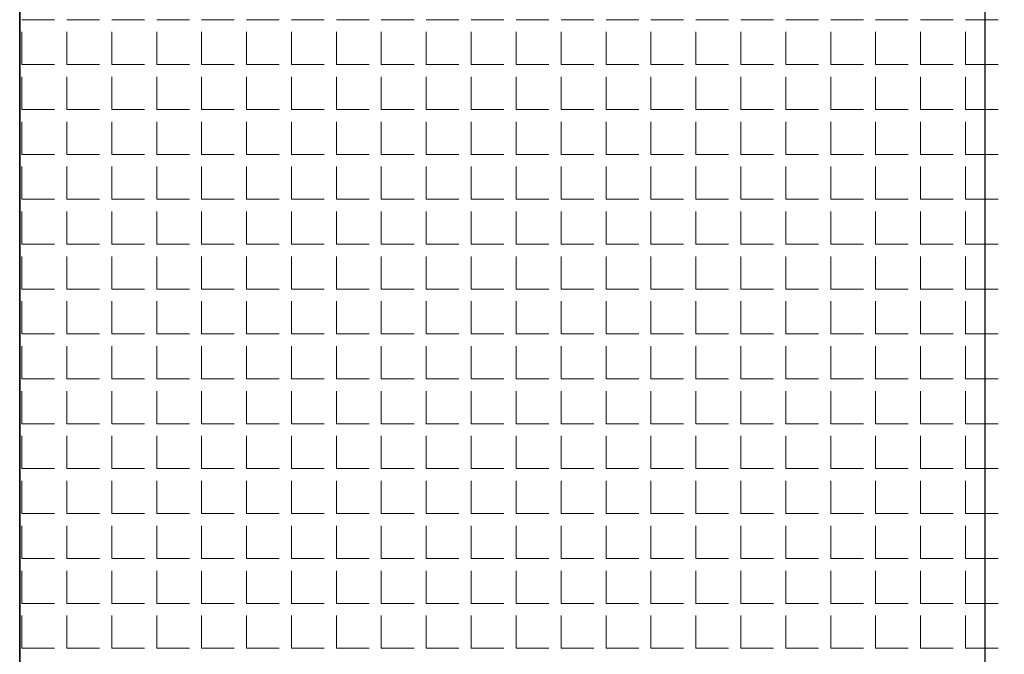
# Model space of a CAD drawing. Header units: millimetres. Extents: x -93479 to 1057970, y -66333 to 172656.
# Tile 212 of 256: x 363818 to 363971, y 11107 to 11206. Entities that reach past the tile are written whole.
import ezdxf

# ---------------------------------------------------------------- set-up
doc = ezdxf.new("R2010")
doc.units = ezdxf.units.MM
doc.linetypes.add('DASHDOT', pattern=[25.4, 12.7, -6.35, 0, -6.35])
for name, color, linetype, lineweight in [('КО_оси', 1, 'DASHDOT', 25), ('КО_фундаменты', 2, 'Continuous', 50), ('РАЗМЕРЫ', 7, 'Continuous', 9)]:
    doc.layers.add(name, color=color, linetype=linetype, lineweight=lineweight)

msp = doc.modelspace()

# ---------------------------------------------------------------- linework, layer by layer
at = {"layer": 'КО_оси', "color": 7, "ltscale": 100, "elevation": 2740}
msp.add_lwpolyline([(363968.34, 11304.6), (363968.34, 10904.6)], dxfattribs=at)
at = {"layer": 'КО_фундаменты', "color": 7, "lineweight": 35, "ltscale": 100, "elevation": 2740}
msp.add_lwpolyline([(363818.34, 10954.6), (364118.34, 10954.6), (364118.34, 11254.6), (363818.34, 11254.6)], close=True, dxfattribs=at)
at = {"layer": 'РАЗМЕРЫ', "color": 7, "linetype": 'Continuous', "transparency": 33554648}
for p, q in [((363818.67, 11205.56, 5840), (363823.75, 11205.56, 5840)), ((363825.66, 11205.56, 5840), (363830.74, 11205.56, 5840)), ((363832.64, 11205.56, 5840), (363837.72, 11205.56, 5840)), ((363839.63, 11205.56, 5840), (363844.71, 11205.56, 5840)), ((363846.61, 11205.56, 5840), (363851.69, 11205.56, 5840)), ((363853.6, 11205.56, 5840), (363858.68, 11205.56, 5840)), ((363860.58, 11205.56, 5840), (363865.66, 11205.56, 5840)), ((363867.57, 11205.56, 5840), (363872.65, 11205.56, 5840)), ((363874.55, 11205.56, 5840), (363879.63, 11205.56, 5840)), ((363881.54, 11205.56, 5840), (363886.62, 11205.56, 5840)), ((363888.52, 11205.56, 5840), (363893.6, 11205.56, 5840)), ((363895.51, 11205.56, 5840), (363900.59, 11205.56, 5840)), ((363902.49, 11205.56, 5840), (363907.57, 11205.56, 5840)), ((363909.48, 11205.56, 5840), (363914.56, 11205.56, 5840)), ((363916.46, 11205.56, 5840), (363921.54, 11205.56, 5840)), ((363923.45, 11205.56, 5840), (363928.53, 11205.56, 5840)), ((363930.43, 11205.56, 5840), (363935.51, 11205.56, 5840)), ((363937.42, 11205.56, 5840), (363942.5, 11205.56, 5840)), ((363944.4, 11205.56, 5840), (363949.48, 11205.56, 5840)), ((363951.39, 11205.56, 5840), (363956.47, 11205.56, 5840)), ((363958.37, 11205.56, 5840), (363963.45, 11205.56, 5840)), ((363965.36, 11205.56, 5840), (363970.44, 11205.56, 5840)), ((363818.67, 11198.57, 5840), (363818.67, 11203.65, 5840)), ((363825.66, 11198.57, 5840), (363825.66, 11203.65, 5840)), ((363832.64, 11198.57, 5840), (363832.64, 11203.65, 5840)), ((363839.63, 11198.57, 5840), (363839.63, 11203.65, 5840)), ((363846.61, 11198.57, 5840), (363846.61, 11203.65, 5840)), ((363853.6, 11198.57, 5840), (363853.6, 11203.65, 5840)), ((363860.58, 11198.57, 5840), (363860.58, 11203.65, 5840)), ((363867.57, 11198.57, 5840), (363867.57, 11203.65, 5840)), ((363874.55, 11198.57, 5840), (363874.55, 11203.65, 5840)), ((363881.54, 11198.57, 5840), (363881.54, 11203.65, 5840)), ((363888.52, 11198.57, 5840), (363888.52, 11203.65, 5840)), ((363895.51, 11198.57, 5840), (363895.51, 11203.65, 5840)), ((363902.49, 11198.57, 5840), (363902.49, 11203.65, 5840)), ((363909.48, 11198.57, 5840), (363909.48, 11203.65, 5840)), ((363916.46, 11198.57, 5840), (363916.46, 11203.65, 5840)), ((363923.45, 11198.57, 5840), (363923.45, 11203.65, 5840)), ((363930.43, 11198.57, 5840), (363930.43, 11203.65, 5840)), ((363937.42, 11198.57, 5840), (363937.42, 11203.65, 5840)), ((363944.4, 11198.57, 5840), (363944.4, 11203.65, 5840)), ((363951.39, 11198.57, 5840), (363951.39, 11203.65, 5840)), ((363958.37, 11198.57, 5840), (363958.37, 11203.65, 5840)), ((363965.36, 11198.57, 5840), (363965.36, 11203.65, 5840)), ((363818.67, 11198.57, 5840), (363823.75, 11198.57, 5840)), ((363825.66, 11198.57, 5840), (363830.74, 11198.57, 5840)), ((363832.64, 11198.57, 5840), (363837.72, 11198.57, 5840)), ((363839.63, 11198.57, 5840), (363844.71, 11198.57, 5840)), ((363846.61, 11198.57, 5840), (363851.69, 11198.57, 5840)), ((363853.6, 11198.57, 5840), (363858.68, 11198.57, 5840)), ((363860.58, 11198.57, 5840), (363865.66, 11198.57, 5840)), ((363867.57, 11198.57, 5840), (363872.65, 11198.57, 5840)), ((363874.55, 11198.57, 5840), (363879.63, 11198.57, 5840)), ((363881.54, 11198.57, 5840), (363886.62, 11198.57, 5840)), ((363888.52, 11198.57, 5840), (363893.6, 11198.57, 5840)), ((363895.51, 11198.57, 5840), (363900.59, 11198.57, 5840)), ((363902.49, 11198.57, 5840), (363907.57, 11198.57, 5840)), ((363909.48, 11198.57, 5840), (363914.56, 11198.57, 5840)), ((363916.46, 11198.57, 5840), (363921.54, 11198.57, 5840)), ((363923.45, 11198.57, 5840), (363928.53, 11198.57, 5840)), ((363930.43, 11198.57, 5840), (363935.51, 11198.57, 5840)), ((363937.42, 11198.57, 5840), (363942.5, 11198.57, 5840)), ((363944.4, 11198.57, 5840), (363949.48, 11198.57, 5840)), ((363951.39, 11198.57, 5840), (363956.47, 11198.57, 5840)), ((363958.37, 11198.57, 5840), (363963.45, 11198.57, 5840)), ((363965.36, 11198.57, 5840), (363970.44, 11198.57, 5840)), ((363818.67, 11191.59, 5840), (363818.67, 11196.67, 5840)), ((363825.66, 11191.59, 5840), (363825.66, 11196.67, 5840)), ((363832.64, 11191.59, 5840), (363832.64, 11196.67, 5840)), ((363839.63, 11191.59, 5840), (363839.63, 11196.67, 5840)), ((363846.61, 11191.59, 5840), (363846.61, 11196.67, 5840)), ((363853.6, 11191.59, 5840), (363853.6, 11196.67, 5840)), ((363860.58, 11191.59, 5840), (363860.58, 11196.67, 5840)), ((363867.57, 11191.59, 5840), (363867.57, 11196.67, 5840)), ((363874.55, 11191.59, 5840), (363874.55, 11196.67, 5840)), ((363881.54, 11191.59, 5840), (363881.54, 11196.67, 5840)), ((363888.52, 11191.59, 5840), (363888.52, 11196.67, 5840)), ((363895.51, 11191.59, 5840), (363895.51, 11196.67, 5840)), ((363902.49, 11191.59, 5840), (363902.49, 11196.67, 5840)), ((363909.48, 11191.59, 5840), (363909.48, 11196.67, 5840)), ((363916.46, 11191.59, 5840), (363916.46, 11196.67, 5840)), ((363923.45, 11191.59, 5840), (363923.45, 11196.67, 5840)), ((363930.43, 11191.59, 5840), (363930.43, 11196.67, 5840)), ((363937.42, 11191.59, 5840), (363937.42, 11196.67, 5840)), ((363944.4, 11191.59, 5840), (363944.4, 11196.67, 5840)), ((363951.39, 11191.59, 5840), (363951.39, 11196.67, 5840)), ((363958.37, 11191.59, 5840), (363958.37, 11196.67, 5840)), ((363965.36, 11191.59, 5840), (363965.36, 11196.67, 5840)), ((363818.67, 11191.59, 5840), (363823.75, 11191.59, 5840)), ((363825.66, 11191.59, 5840), (363830.74, 11191.59, 5840)), ((363832.64, 11191.59, 5840), (363837.72, 11191.59, 5840)), ((363839.63, 11191.59, 5840), (363844.71, 11191.59, 5840)), ((363846.61, 11191.59, 5840), (363851.69, 11191.59, 5840)), ((363853.6, 11191.59, 5840), (363858.68, 11191.59, 5840)), ((363860.58, 11191.59, 5840), (363865.66, 11191.59, 5840)), ((363867.57, 11191.59, 5840), (363872.65, 11191.59, 5840)), ((363874.55, 11191.59, 5840), (363879.63, 11191.59, 5840)), ((363881.54, 11191.59, 5840), (363886.62, 11191.59, 5840)), ((363888.52, 11191.59, 5840), (363893.6, 11191.59, 5840)), ((363895.51, 11191.59, 5840), (363900.59, 11191.59, 5840)), ((363902.49, 11191.59, 5840), (363907.57, 11191.59, 5840)), ((363909.48, 11191.59, 5840), (363914.56, 11191.59, 5840)), ((363916.46, 11191.59, 5840), (363921.54, 11191.59, 5840)), ((363923.45, 11191.59, 5840), (363928.53, 11191.59, 5840)), ((363930.43, 11191.59, 5840), (363935.51, 11191.59, 5840)), ((363937.42, 11191.59, 5840), (363942.5, 11191.59, 5840)), ((363944.4, 11191.59, 5840), (363949.48, 11191.59, 5840)), ((363951.39, 11191.59, 5840), (363956.47, 11191.59, 5840)), ((363958.37, 11191.59, 5840), (363963.45, 11191.59, 5840)), ((363965.36, 11191.59, 5840), (363970.44, 11191.59, 5840)), ((363818.67, 11184.6, 5840), (363818.67, 11189.68, 5840)), ((363825.66, 11184.6, 5840), (363825.66, 11189.68, 5840)), ((363832.64, 11184.6, 5840), (363832.64, 11189.68, 5840)), ((363839.63, 11184.6, 5840), (363839.63, 11189.68, 5840)), ((363846.61, 11184.6, 5840), (363846.61, 11189.68, 5840)), ((363853.6, 11184.6, 5840), (363853.6, 11189.68, 5840)), ((363860.58, 11184.6, 5840), (363860.58, 11189.68, 5840)), ((363867.57, 11184.6, 5840), (363867.57, 11189.68, 5840)), ((363874.55, 11184.6, 5840), (363874.55, 11189.68, 5840)), ((363881.54, 11184.6, 5840), (363881.54, 11189.68, 5840)), ((363888.52, 11184.6, 5840), (363888.52, 11189.68, 5840)), ((363895.51, 11184.6, 5840), (363895.51, 11189.68, 5840)), ((363902.49, 11184.6, 5840), (363902.49, 11189.68, 5840)), ((363909.48, 11184.6, 5840), (363909.48, 11189.68, 5840)), ((363916.46, 11184.6, 5840), (363916.46, 11189.68, 5840)), ((363923.45, 11184.6, 5840), (363923.45, 11189.68, 5840)), ((363930.43, 11184.6, 5840), (363930.43, 11189.68, 5840)), ((363937.42, 11184.6, 5840), (363937.42, 11189.68, 5840)), ((363944.4, 11184.6, 5840), (363944.4, 11189.68, 5840)), ((363951.39, 11184.6, 5840), (363951.39, 11189.68, 5840)), ((363958.37, 11184.6, 5840), (363958.37, 11189.68, 5840)), ((363965.36, 11184.6, 5840), (363965.36, 11189.68, 5840)), ((363818.67, 11184.6, 5840), (363823.75, 11184.6, 5840)), ((363825.66, 11184.6, 5840), (363830.74, 11184.6, 5840)), ((363832.64, 11184.6, 5840), (363837.72, 11184.6, 5840)), ((363839.63, 11184.6, 5840), (363844.71, 11184.6, 5840)), ((363846.61, 11184.6, 5840), (363851.69, 11184.6, 5840)), ((363853.6, 11184.6, 5840), (363858.68, 11184.6, 5840)), ((363860.58, 11184.6, 5840), (363865.66, 11184.6, 5840)), ((363867.57, 11184.6, 5840), (363872.65, 11184.6, 5840)), ((363874.55, 11184.6, 5840), (363879.63, 11184.6, 5840)), ((363881.54, 11184.6, 5840), (363886.62, 11184.6, 5840)), ((363888.52, 11184.6, 5840), (363893.6, 11184.6, 5840)), ((363895.51, 11184.6, 5840), (363900.59, 11184.6, 5840)), ((363902.49, 11184.6, 5840), (363907.57, 11184.6, 5840)), ((363909.48, 11184.6, 5840), (363914.56, 11184.6, 5840)), ((363916.46, 11184.6, 5840), (363921.54, 11184.6, 5840)), ((363923.45, 11184.6, 5840), (363928.53, 11184.6, 5840)), ((363930.43, 11184.6, 5840), (363935.51, 11184.6, 5840)), ((363937.42, 11184.6, 5840), (363942.5, 11184.6, 5840)), ((363944.4, 11184.6, 5840), (363949.48, 11184.6, 5840)), ((363951.39, 11184.6, 5840), (363956.47, 11184.6, 5840)), ((363958.37, 11184.6, 5840), (363963.45, 11184.6, 5840)), ((363965.36, 11184.6, 5840), (363970.44, 11184.6, 5840)), ((363818.67, 11177.62, 5840), (363818.67, 11182.7, 5840)), ((363825.66, 11177.62, 5840), (363825.66, 11182.7, 5840)), ((363832.64, 11177.62, 5840), (363832.64, 11182.7, 5840)), ((363839.63, 11177.62, 5840), (363839.63, 11182.7, 5840)), ((363846.61, 11177.62, 5840), (363846.61, 11182.7, 5840)), ((363853.6, 11177.62, 5840), (363853.6, 11182.7, 5840)), ((363860.58, 11177.62, 5840), (363860.58, 11182.7, 5840)), ((363867.57, 11177.62, 5840), (363867.57, 11182.7, 5840)), ((363874.55, 11177.62, 5840), (363874.55, 11182.7, 5840)), ((363881.54, 11177.62, 5840), (363881.54, 11182.7, 5840)), ((363888.52, 11177.62, 5840), (363888.52, 11182.7, 5840)), ((363895.51, 11177.62, 5840), (363895.51, 11182.7, 5840)), ((363902.49, 11177.62, 5840), (363902.49, 11182.7, 5840)), ((363909.48, 11177.62, 5840), (363909.48, 11182.7, 5840)), ((363916.46, 11177.62, 5840), (363916.46, 11182.7, 5840)), ((363923.45, 11177.62, 5840), (363923.45, 11182.7, 5840)), ((363930.43, 11177.62, 5840), (363930.43, 11182.7, 5840)), ((363937.42, 11177.62, 5840), (363937.42, 11182.7, 5840)), ((363944.4, 11177.62, 5840), (363944.4, 11182.7, 5840)), ((363951.39, 11177.62, 5840), (363951.39, 11182.7, 5840)), ((363958.37, 11177.62, 5840), (363958.37, 11182.7, 5840)), ((363965.36, 11177.62, 5840), (363965.36, 11182.7, 5840)), ((363818.67, 11177.62, 5840), (363823.75, 11177.62, 5840)), ((363825.66, 11177.62, 5840), (363830.74, 11177.62, 5840)), ((363832.64, 11177.62, 5840), (363837.72, 11177.62, 5840)), ((363839.63, 11177.62, 5840), (363844.71, 11177.62, 5840)), ((363846.61, 11177.62, 5840), (363851.69, 11177.62, 5840)), ((363853.6, 11177.62, 5840), (363858.68, 11177.62, 5840)), ((363860.58, 11177.62, 5840), (363865.66, 11177.62, 5840)), ((363867.57, 11177.62, 5840), (363872.65, 11177.62, 5840)), ((363874.55, 11177.62, 5840), (363879.63, 11177.62, 5840)), ((363881.54, 11177.62, 5840), (363886.62, 11177.62, 5840)), ((363888.52, 11177.62, 5840), (363893.6, 11177.62, 5840)), ((363895.51, 11177.62, 5840), (363900.59, 11177.62, 5840)), ((363902.49, 11177.62, 5840), (363907.57, 11177.62, 5840)), ((363909.48, 11177.62, 5840), (363914.56, 11177.62, 5840)), ((363916.46, 11177.62, 5840), (363921.54, 11177.62, 5840)), ((363923.45, 11177.62, 5840), (363928.53, 11177.62, 5840)), ((363930.43, 11177.62, 5840), (363935.51, 11177.62, 5840)), ((363937.42, 11177.62, 5840), (363942.5, 11177.62, 5840)), ((363944.4, 11177.62, 5840), (363949.48, 11177.62, 5840)), ((363951.39, 11177.62, 5840), (363956.47, 11177.62, 5840)), ((363958.37, 11177.62, 5840), (363963.45, 11177.62, 5840)), ((363965.36, 11177.62, 5840), (363970.44, 11177.62, 5840)), ((363818.67, 11170.63, 5840), (363818.67, 11175.71, 5840)), ((363825.66, 11170.63, 5840), (363825.66, 11175.71, 5840)), ((363832.64, 11170.63, 5840), (363832.64, 11175.71, 5840)), ((363839.63, 11170.63, 5840), (363839.63, 11175.71, 5840)), ((363846.61, 11170.63, 5840), (363846.61, 11175.71, 5840)), ((363853.6, 11170.63, 5840), (363853.6, 11175.71, 5840)), ((363860.58, 11170.63, 5840), (363860.58, 11175.71, 5840)), ((363867.57, 11170.63, 5840), (363867.57, 11175.71, 5840)), ((363874.55, 11170.63, 5840), (363874.55, 11175.71, 5840)), ((363881.54, 11170.63, 5840), (363881.54, 11175.71, 5840)), ((363888.52, 11170.63, 5840), (363888.52, 11175.71, 5840)), ((363895.51, 11170.63, 5840), (363895.51, 11175.71, 5840)), ((363902.49, 11170.63, 5840), (363902.49, 11175.71, 5840)), ((363909.48, 11170.63, 5840), (363909.48, 11175.71, 5840)), ((363916.46, 11170.63, 5840), (363916.46, 11175.71, 5840)), ((363923.45, 11170.63, 5840), (363923.45, 11175.71, 5840)), ((363930.43, 11170.63, 5840), (363930.43, 11175.71, 5840)), ((363937.42, 11170.63, 5840), (363937.42, 11175.71, 5840)), ((363944.4, 11170.63, 5840), (363944.4, 11175.71, 5840)), ((363951.39, 11170.63, 5840), (363951.39, 11175.71, 5840)), ((363958.37, 11170.63, 5840), (363958.37, 11175.71, 5840)), ((363965.36, 11170.63, 5840), (363965.36, 11175.71, 5840)), ((363818.67, 11170.63, 5840), (363823.75, 11170.63, 5840)), ((363825.66, 11170.63, 5840), (363830.74, 11170.63, 5840)), ((363832.64, 11170.63, 5840), (363837.72, 11170.63, 5840)), ((363839.63, 11170.63, 5840), (363844.71, 11170.63, 5840)), ((363846.61, 11170.63, 5840), (363851.69, 11170.63, 5840)), ((363853.6, 11170.63, 5840), (363858.68, 11170.63, 5840)), ((363860.58, 11170.63, 5840), (363865.66, 11170.63, 5840)), ((363867.57, 11170.63, 5840), (363872.65, 11170.63, 5840)), ((363874.55, 11170.63, 5840), (363879.63, 11170.63, 5840)), ((363881.54, 11170.63, 5840), (363886.62, 11170.63, 5840)), ((363888.52, 11170.63, 5840), (363893.6, 11170.63, 5840)), ((363895.51, 11170.63, 5840), (363900.59, 11170.63, 5840)), ((363902.49, 11170.63, 5840), (363907.57, 11170.63, 5840)), ((363909.48, 11170.63, 5840), (363914.56, 11170.63, 5840)), ((363916.46, 11170.63, 5840), (363921.54, 11170.63, 5840)), ((363923.45, 11170.63, 5840), (363928.53, 11170.63, 5840)), ((363930.43, 11170.63, 5840), (363935.51, 11170.63, 5840)), ((363937.42, 11170.63, 5840), (363942.5, 11170.63, 5840)), ((363944.4, 11170.63, 5840), (363949.48, 11170.63, 5840)), ((363951.39, 11170.63, 5840), (363956.47, 11170.63, 5840)), ((363958.37, 11170.63, 5840), (363963.45, 11170.63, 5840)), ((363965.36, 11170.63, 5840), (363970.44, 11170.63, 5840)), ((363818.67, 11163.65, 5840), (363818.67, 11168.73, 5840)), ((363825.66, 11163.65, 5840), (363825.66, 11168.73, 5840)), ((363832.64, 11163.65, 5840), (363832.64, 11168.73, 5840)), ((363839.63, 11163.65, 5840), (363839.63, 11168.73, 5840)), ((363846.61, 11163.65, 5840), (363846.61, 11168.73, 5840)), ((363853.6, 11163.65, 5840), (363853.6, 11168.73, 5840)), ((363860.58, 11163.65, 5840), (363860.58, 11168.73, 5840)), ((363867.57, 11163.65, 5840), (363867.57, 11168.73, 5840)), ((363874.55, 11163.65, 5840), (363874.55, 11168.73, 5840)), ((363881.54, 11163.65, 5840), (363881.54, 11168.73, 5840)), ((363888.52, 11163.65, 5840), (363888.52, 11168.73, 5840)), ((363895.51, 11163.65, 5840), (363895.51, 11168.73, 5840)), ((363902.49, 11163.65, 5840), (363902.49, 11168.73, 5840)), ((363909.48, 11163.65, 5840), (363909.48, 11168.73, 5840)), ((363916.46, 11163.65, 5840), (363916.46, 11168.73, 5840)), ((363923.45, 11163.65, 5840), (363923.45, 11168.73, 5840)), ((363930.43, 11163.65, 5840), (363930.43, 11168.73, 5840)), ((363937.42, 11163.65, 5840), (363937.42, 11168.73, 5840)), ((363944.4, 11163.65, 5840), (363944.4, 11168.73, 5840)), ((363951.39, 11163.65, 5840), (363951.39, 11168.73, 5840)), ((363958.37, 11163.65, 5840), (363958.37, 11168.73, 5840)), ((363965.36, 11163.65, 5840), (363965.36, 11168.73, 5840)), ((363818.67, 11163.65, 5840), (363823.75, 11163.65, 5840)), ((363825.66, 11163.65, 5840), (363830.74, 11163.65, 5840)), ((363832.64, 11163.65, 5840), (363837.72, 11163.65, 5840)), ((363839.63, 11163.65, 5840), (363844.71, 11163.65, 5840)), ((363846.61, 11163.65, 5840), (363851.69, 11163.65, 5840)), ((363853.6, 11163.65, 5840), (363858.68, 11163.65, 5840)), ((363860.58, 11163.65, 5840), (363865.66, 11163.65, 5840)), ((363867.57, 11163.65, 5840), (363872.65, 11163.65, 5840)), ((363874.55, 11163.65, 5840), (363879.63, 11163.65, 5840)), ((363881.54, 11163.65, 5840), (363886.62, 11163.65, 5840)), ((363888.52, 11163.65, 5840), (363893.6, 11163.65, 5840)), ((363895.51, 11163.65, 5840), (363900.59, 11163.65, 5840)), ((363902.49, 11163.65, 5840), (363907.57, 11163.65, 5840)), ((363909.48, 11163.65, 5840), (363914.56, 11163.65, 5840)), ((363916.46, 11163.65, 5840), (363921.54, 11163.65, 5840)), ((363923.45, 11163.65, 5840), (363928.53, 11163.65, 5840)), ((363930.43, 11163.65, 5840), (363935.51, 11163.65, 5840)), ((363937.42, 11163.65, 5840), (363942.5, 11163.65, 5840)), ((363944.4, 11163.65, 5840), (363949.48, 11163.65, 5840)), ((363951.39, 11163.65, 5840), (363956.47, 11163.65, 5840)), ((363958.37, 11163.65, 5840), (363963.45, 11163.65, 5840)), ((363965.36, 11163.65, 5840), (363970.44, 11163.65, 5840)), ((363818.67, 11156.66, 5840), (363818.67, 11161.74, 5840)), ((363825.66, 11156.66, 5840), (363825.66, 11161.74, 5840)), ((363832.64, 11156.66, 5840), (363832.64, 11161.74, 5840)), ((363839.63, 11156.66, 5840), (363839.63, 11161.74, 5840)), ((363846.61, 11156.66, 5840), (363846.61, 11161.74, 5840)), ((363853.6, 11156.66, 5840), (363853.6, 11161.74, 5840)), ((363860.58, 11156.66, 5840), (363860.58, 11161.74, 5840)), ((363867.57, 11156.66, 5840), (363867.57, 11161.74, 5840)), ((363874.55, 11156.66, 5840), (363874.55, 11161.74, 5840)), ((363881.54, 11156.66, 5840), (363881.54, 11161.74, 5840)), ((363888.52, 11156.66, 5840), (363888.52, 11161.74, 5840)), ((363895.51, 11156.66, 5840), (363895.51, 11161.74, 5840)), ((363902.49, 11156.66, 5840), (363902.49, 11161.74, 5840)), ((363909.48, 11156.66, 5840), (363909.48, 11161.74, 5840)), ((363916.46, 11156.66, 5840), (363916.46, 11161.74, 5840)), ((363923.45, 11156.66, 5840), (363923.45, 11161.74, 5840)), ((363930.43, 11156.66, 5840), (363930.43, 11161.74, 5840)), ((363937.42, 11156.66, 5840), (363937.42, 11161.74, 5840)), ((363944.4, 11156.66, 5840), (363944.4, 11161.74, 5840)), ((363951.39, 11156.66, 5840), (363951.39, 11161.74, 5840)), ((363958.37, 11156.66, 5840), (363958.37, 11161.74, 5840)), ((363965.36, 11156.66, 5840), (363965.36, 11161.74, 5840)), ((363818.67, 11156.66, 5840), (363823.75, 11156.66, 5840)), ((363825.66, 11156.66, 5840), (363830.74, 11156.66, 5840)), ((363832.64, 11156.66, 5840), (363837.72, 11156.66, 5840)), ((363839.63, 11156.66, 5840), (363844.71, 11156.66, 5840)), ((363846.61, 11156.66, 5840), (363851.69, 11156.66, 5840)), ((363853.6, 11156.66, 5840), (363858.68, 11156.66, 5840)), ((363860.58, 11156.66, 5840), (363865.66, 11156.66, 5840)), ((363867.57, 11156.66, 5840), (363872.65, 11156.66, 5840)), ((363874.55, 11156.66, 5840), (363879.63, 11156.66, 5840)), ((363881.54, 11156.66, 5840), (363886.62, 11156.66, 5840)), ((363888.52, 11156.66, 5840), (363893.6, 11156.66, 5840)), ((363895.51, 11156.66, 5840), (363900.59, 11156.66, 5840)), ((363902.49, 11156.66, 5840), (363907.57, 11156.66, 5840)), ((363909.48, 11156.66, 5840), (363914.56, 11156.66, 5840)), ((363916.46, 11156.66, 5840), (363921.54, 11156.66, 5840)), ((363923.45, 11156.66, 5840), (363928.53, 11156.66, 5840)), ((363930.43, 11156.66, 5840), (363935.51, 11156.66, 5840)), ((363937.42, 11156.66, 5840), (363942.5, 11156.66, 5840)), ((363944.4, 11156.66, 5840), (363949.48, 11156.66, 5840)), ((363951.39, 11156.66, 5840), (363956.47, 11156.66, 5840)), ((363958.37, 11156.66, 5840), (363963.45, 11156.66, 5840)), ((363965.36, 11156.66, 5840), (363970.44, 11156.66, 5840)), ((363818.67, 11149.68, 5840), (363818.67, 11154.76, 5840)), ((363825.66, 11149.68, 5840), (363825.66, 11154.76, 5840)), ((363832.64, 11149.68, 5840), (363832.64, 11154.76, 5840)), ((363839.63, 11149.68, 5840), (363839.63, 11154.76, 5840)), ((363846.61, 11149.68, 5840), (363846.61, 11154.76, 5840)), ((363853.6, 11149.68, 5840), (363853.6, 11154.76, 5840)), ((363860.58, 11149.68, 5840), (363860.58, 11154.76, 5840)), ((363867.57, 11149.68, 5840), (363867.57, 11154.76, 5840)), ((363874.55, 11149.68, 5840), (363874.55, 11154.76, 5840)), ((363881.54, 11149.68, 5840), (363881.54, 11154.76, 5840)), ((363888.52, 11149.68, 5840), (363888.52, 11154.76, 5840)), ((363895.51, 11149.68, 5840), (363895.51, 11154.76, 5840)), ((363902.49, 11149.68, 5840), (363902.49, 11154.76, 5840)), ((363909.48, 11149.68, 5840), (363909.48, 11154.76, 5840)), ((363916.46, 11149.68, 5840), (363916.46, 11154.76, 5840)), ((363923.45, 11149.68, 5840), (363923.45, 11154.76, 5840)), ((363930.43, 11149.68, 5840), (363930.43, 11154.76, 5840)), ((363937.42, 11149.68, 5840), (363937.42, 11154.76, 5840)), ((363944.4, 11149.68, 5840), (363944.4, 11154.76, 5840)), ((363951.39, 11149.68, 5840), (363951.39, 11154.76, 5840)), ((363958.37, 11149.68, 5840), (363958.37, 11154.76, 5840)), ((363965.36, 11149.68, 5840), (363965.36, 11154.76, 5840)), ((363818.67, 11149.68, 5840), (363823.75, 11149.68, 5840)), ((363825.66, 11149.68, 5840), (363830.74, 11149.68, 5840)), ((363832.64, 11149.68, 5840), (363837.72, 11149.68, 5840)), ((363839.63, 11149.68, 5840), (363844.71, 11149.68, 5840)), ((363846.61, 11149.68, 5840), (363851.69, 11149.68, 5840)), ((363853.6, 11149.68, 5840), (363858.68, 11149.68, 5840)), ((363860.58, 11149.68, 5840), (363865.66, 11149.68, 5840)), ((363867.57, 11149.68, 5840), (363872.65, 11149.68, 5840)), ((363874.55, 11149.68, 5840), (363879.63, 11149.68, 5840)), ((363881.54, 11149.68, 5840), (363886.62, 11149.68, 5840)), ((363888.52, 11149.68, 5840), (363893.6, 11149.68, 5840)), ((363895.51, 11149.68, 5840), (363900.59, 11149.68, 5840)), ((363902.49, 11149.68, 5840), (363907.57, 11149.68, 5840)), ((363909.48, 11149.68, 5840), (363914.56, 11149.68, 5840)), ((363916.46, 11149.68, 5840), (363921.54, 11149.68, 5840)), ((363923.45, 11149.68, 5840), (363928.53, 11149.68, 5840)), ((363930.43, 11149.68, 5840), (363935.51, 11149.68, 5840)), ((363937.42, 11149.68, 5840), (363942.5, 11149.68, 5840)), ((363944.4, 11149.68, 5840), (363949.48, 11149.68, 5840)), ((363951.39, 11149.68, 5840), (363956.47, 11149.68, 5840)), ((363958.37, 11149.68, 5840), (363963.45, 11149.68, 5840)), ((363965.36, 11149.68, 5840), (363970.44, 11149.68, 5840)), ((363818.67, 11142.69, 5840), (363818.67, 11147.77, 5840)), ((363825.66, 11142.69, 5840), (363825.66, 11147.77, 5840)), ((363832.64, 11142.69, 5840), (363832.64, 11147.77, 5840)), ((363839.63, 11142.69, 5840), (363839.63, 11147.77, 5840)), ((363846.61, 11142.69, 5840), (363846.61, 11147.77, 5840)), ((363853.6, 11142.69, 5840), (363853.6, 11147.77, 5840)), ((363860.58, 11142.69, 5840), (363860.58, 11147.77, 5840)), ((363867.57, 11142.69, 5840), (363867.57, 11147.77, 5840)), ((363874.55, 11142.69, 5840), (363874.55, 11147.77, 5840)), ((363881.54, 11142.69, 5840), (363881.54, 11147.77, 5840)), ((363888.52, 11142.69, 5840), (363888.52, 11147.77, 5840)), ((363895.51, 11142.69, 5840), (363895.51, 11147.77, 5840)), ((363902.49, 11142.69, 5840), (363902.49, 11147.77, 5840)), ((363909.48, 11142.69, 5840), (363909.48, 11147.77, 5840)), ((363916.46, 11142.69, 5840), (363916.46, 11147.77, 5840)), ((363923.45, 11142.69, 5840), (363923.45, 11147.77, 5840)), ((363930.43, 11142.69, 5840), (363930.43, 11147.77, 5840)), ((363937.42, 11142.69, 5840), (363937.42, 11147.77, 5840)), ((363944.4, 11142.69, 5840), (363944.4, 11147.77, 5840)), ((363951.39, 11142.69, 5840), (363951.39, 11147.77, 5840)), ((363958.37, 11142.69, 5840), (363958.37, 11147.77, 5840)), ((363965.36, 11142.69, 5840), (363965.36, 11147.77, 5840)), ((363818.67, 11142.69, 5840), (363823.75, 11142.69, 5840)), ((363825.66, 11142.69, 5840), (363830.74, 11142.69, 5840)), ((363832.64, 11142.69, 5840), (363837.72, 11142.69, 5840)), ((363839.63, 11142.69, 5840), (363844.71, 11142.69, 5840)), ((363846.61, 11142.69, 5840), (363851.69, 11142.69, 5840)), ((363853.6, 11142.69, 5840), (363858.68, 11142.69, 5840)), ((363860.58, 11142.69, 5840), (363865.66, 11142.69, 5840)), ((363867.57, 11142.69, 5840), (363872.65, 11142.69, 5840)), ((363874.55, 11142.69, 5840), (363879.63, 11142.69, 5840)), ((363881.54, 11142.69, 5840), (363886.62, 11142.69, 5840)), ((363888.52, 11142.69, 5840), (363893.6, 11142.69, 5840)), ((363895.51, 11142.69, 5840), (363900.59, 11142.69, 5840)), ((363902.49, 11142.69, 5840), (363907.57, 11142.69, 5840)), ((363909.48, 11142.69, 5840), (363914.56, 11142.69, 5840)), ((363916.46, 11142.69, 5840), (363921.54, 11142.69, 5840)), ((363923.45, 11142.69, 5840), (363928.53, 11142.69, 5840)), ((363930.43, 11142.69, 5840), (363935.51, 11142.69, 5840)), ((363937.42, 11142.69, 5840), (363942.5, 11142.69, 5840)), ((363944.4, 11142.69, 5840), (363949.48, 11142.69, 5840)), ((363951.39, 11142.69, 5840), (363956.47, 11142.69, 5840)), ((363958.37, 11142.69, 5840), (363963.45, 11142.69, 5840)), ((363965.36, 11142.69, 5840), (363970.44, 11142.69, 5840)), ((363818.67, 11135.71, 5840), (363818.67, 11140.79, 5840)), ((363825.66, 11135.71, 5840), (363825.66, 11140.79, 5840)), ((363832.64, 11135.71, 5840), (363832.64, 11140.79, 5840)), ((363839.63, 11135.71, 5840), (363839.63, 11140.79, 5840)), ((363846.61, 11135.71, 5840), (363846.61, 11140.79, 5840)), ((363853.6, 11135.71, 5840), (363853.6, 11140.79, 5840)), ((363860.58, 11135.71, 5840), (363860.58, 11140.79, 5840)), ((363867.57, 11135.71, 5840), (363867.57, 11140.79, 5840)), ((363874.55, 11135.71, 5840), (363874.55, 11140.79, 5840)), ((363881.54, 11135.71, 5840), (363881.54, 11140.79, 5840)), ((363888.52, 11135.71, 5840), (363888.52, 11140.79, 5840)), ((363895.51, 11135.71, 5840), (363895.51, 11140.79, 5840)), ((363902.49, 11135.71, 5840), (363902.49, 11140.79, 5840)), ((363909.48, 11135.71, 5840), (363909.48, 11140.79, 5840)), ((363916.46, 11135.71, 5840), (363916.46, 11140.79, 5840)), ((363923.45, 11135.71, 5840), (363923.45, 11140.79, 5840)), ((363930.43, 11135.71, 5840), (363930.43, 11140.79, 5840)), ((363937.42, 11135.71, 5840), (363937.42, 11140.79, 5840)), ((363944.4, 11135.71, 5840), (363944.4, 11140.79, 5840)), ((363951.39, 11135.71, 5840), (363951.39, 11140.79, 5840)), ((363958.37, 11135.71, 5840), (363958.37, 11140.79, 5840)), ((363965.36, 11135.71, 5840), (363965.36, 11140.79, 5840)), ((363818.67, 11135.71, 5840), (363823.75, 11135.71, 5840)), ((363825.66, 11135.71, 5840), (363830.74, 11135.71, 5840)), ((363832.64, 11135.71, 5840), (363837.72, 11135.71, 5840)), ((363839.63, 11135.71, 5840), (363844.71, 11135.71, 5840)), ((363846.61, 11135.71, 5840), (363851.69, 11135.71, 5840)), ((363853.6, 11135.71, 5840), (363858.68, 11135.71, 5840)), ((363860.58, 11135.71, 5840), (363865.66, 11135.71, 5840)), ((363867.57, 11135.71, 5840), (363872.65, 11135.71, 5840)), ((363874.55, 11135.71, 5840), (363879.63, 11135.71, 5840)), ((363881.54, 11135.71, 5840), (363886.62, 11135.71, 5840)), ((363888.52, 11135.71, 5840), (363893.6, 11135.71, 5840)), ((363895.51, 11135.71, 5840), (363900.59, 11135.71, 5840)), ((363902.49, 11135.71, 5840), (363907.57, 11135.71, 5840)), ((363909.48, 11135.71, 5840), (363914.56, 11135.71, 5840)), ((363916.46, 11135.71, 5840), (363921.54, 11135.71, 5840)), ((363923.45, 11135.71, 5840), (363928.53, 11135.71, 5840)), ((363930.43, 11135.71, 5840), (363935.51, 11135.71, 5840)), ((363937.42, 11135.71, 5840), (363942.5, 11135.71, 5840)), ((363944.4, 11135.71, 5840), (363949.48, 11135.71, 5840)), ((363951.39, 11135.71, 5840), (363956.47, 11135.71, 5840)), ((363958.37, 11135.71, 5840), (363963.45, 11135.71, 5840)), ((363965.36, 11135.71, 5840), (363970.44, 11135.71, 5840)), ((363818.67, 11128.72, 5840), (363818.67, 11133.8, 5840)), ((363825.66, 11128.72, 5840), (363825.66, 11133.8, 5840)), ((363832.64, 11128.72, 5840), (363832.64, 11133.8, 5840)), ((363839.63, 11128.72, 5840), (363839.63, 11133.8, 5840)), ((363846.61, 11128.72, 5840), (363846.61, 11133.8, 5840)), ((363853.6, 11128.72, 5840), (363853.6, 11133.8, 5840)), ((363860.58, 11128.72, 5840), (363860.58, 11133.8, 5840)), ((363867.57, 11128.72, 5840), (363867.57, 11133.8, 5840)), ((363874.55, 11128.72, 5840), (363874.55, 11133.8, 5840)), ((363881.54, 11128.72, 5840), (363881.54, 11133.8, 5840)), ((363888.52, 11128.72, 5840), (363888.52, 11133.8, 5840)), ((363895.51, 11128.72, 5840), (363895.51, 11133.8, 5840)), ((363902.49, 11128.72, 5840), (363902.49, 11133.8, 5840)), ((363909.48, 11128.72, 5840), (363909.48, 11133.8, 5840)), ((363916.46, 11128.72, 5840), (363916.46, 11133.8, 5840)), ((363923.45, 11128.72, 5840), (363923.45, 11133.8, 5840)), ((363930.43, 11128.72, 5840), (363930.43, 11133.8, 5840)), ((363937.42, 11128.72, 5840), (363937.42, 11133.8, 5840)), ((363944.4, 11128.72, 5840), (363944.4, 11133.8, 5840)), ((363951.39, 11128.72, 5840), (363951.39, 11133.8, 5840)), ((363958.37, 11128.72, 5840), (363958.37, 11133.8, 5840)), ((363965.36, 11128.72, 5840), (363965.36, 11133.8, 5840)), ((363818.67, 11128.72, 5840), (363823.75, 11128.72, 5840)), ((363825.66, 11128.72, 5840), (363830.74, 11128.72, 5840)), ((363832.64, 11128.72, 5840), (363837.72, 11128.72, 5840)), ((363839.63, 11128.72, 5840), (363844.71, 11128.72, 5840)), ((363846.61, 11128.72, 5840), (363851.69, 11128.72, 5840)), ((363853.6, 11128.72, 5840), (363858.68, 11128.72, 5840)), ((363860.58, 11128.72, 5840), (363865.66, 11128.72, 5840)), ((363867.57, 11128.72, 5840), (363872.65, 11128.72, 5840)), ((363874.55, 11128.72, 5840), (363879.63, 11128.72, 5840)), ((363881.54, 11128.72, 5840), (363886.62, 11128.72, 5840)), ((363888.52, 11128.72, 5840), (363893.6, 11128.72, 5840)), ((363895.51, 11128.72, 5840), (363900.59, 11128.72, 5840)), ((363902.49, 11128.72, 5840), (363907.57, 11128.72, 5840)), ((363909.48, 11128.72, 5840), (363914.56, 11128.72, 5840)), ((363916.46, 11128.72, 5840), (363921.54, 11128.72, 5840)), ((363923.45, 11128.72, 5840), (363928.53, 11128.72, 5840)), ((363930.43, 11128.72, 5840), (363935.51, 11128.72, 5840)), ((363937.42, 11128.72, 5840), (363942.5, 11128.72, 5840)), ((363944.4, 11128.72, 5840), (363949.48, 11128.72, 5840)), ((363951.39, 11128.72, 5840), (363956.47, 11128.72, 5840)), ((363958.37, 11128.72, 5840), (363963.45, 11128.72, 5840)), ((363965.36, 11128.72, 5840), (363970.44, 11128.72, 5840)), ((363818.67, 11121.74, 5840), (363818.67, 11126.82, 5840)), ((363825.66, 11121.74, 5840), (363825.66, 11126.82, 5840)), ((363832.64, 11121.74, 5840), (363832.64, 11126.82, 5840)), ((363839.63, 11121.74, 5840), (363839.63, 11126.82, 5840)), ((363846.61, 11121.74, 5840), (363846.61, 11126.82, 5840)), ((363853.6, 11121.74, 5840), (363853.6, 11126.82, 5840)), ((363860.58, 11121.74, 5840), (363860.58, 11126.82, 5840)), ((363867.57, 11121.74, 5840), (363867.57, 11126.82, 5840)), ((363874.55, 11121.74, 5840), (363874.55, 11126.82, 5840)), ((363881.54, 11121.74, 5840), (363881.54, 11126.82, 5840)), ((363888.52, 11121.74, 5840), (363888.52, 11126.82, 5840)), ((363895.51, 11121.74, 5840), (363895.51, 11126.82, 5840)), ((363902.49, 11121.74, 5840), (363902.49, 11126.82, 5840)), ((363909.48, 11121.74, 5840), (363909.48, 11126.82, 5840)), ((363916.46, 11121.74, 5840), (363916.46, 11126.82, 5840)), ((363923.45, 11121.74, 5840), (363923.45, 11126.82, 5840)), ((363930.43, 11121.74, 5840), (363930.43, 11126.82, 5840)), ((363937.42, 11121.74, 5840), (363937.42, 11126.82, 5840)), ((363944.4, 11121.74, 5840), (363944.4, 11126.82, 5840)), ((363951.39, 11121.74, 5840), (363951.39, 11126.82, 5840)), ((363958.37, 11121.74, 5840), (363958.37, 11126.82, 5840)), ((363965.36, 11121.74, 5840), (363965.36, 11126.82, 5840)), ((363818.67, 11121.74, 5840), (363823.75, 11121.74, 5840)), ((363825.66, 11121.74, 5840), (363830.74, 11121.74, 5840)), ((363832.64, 11121.74, 5840), (363837.72, 11121.74, 5840)), ((363839.63, 11121.74, 5840), (363844.71, 11121.74, 5840)), ((363846.61, 11121.74, 5840), (363851.69, 11121.74, 5840)), ((363853.6, 11121.74, 5840), (363858.68, 11121.74, 5840)), ((363860.58, 11121.74, 5840), (363865.66, 11121.74, 5840)), ((363867.57, 11121.74, 5840), (363872.65, 11121.74, 5840)), ((363874.55, 11121.74, 5840), (363879.63, 11121.74, 5840)), ((363881.54, 11121.74, 5840), (363886.62, 11121.74, 5840)), ((363888.52, 11121.74, 5840), (363893.6, 11121.74, 5840)), ((363895.51, 11121.74, 5840), (363900.59, 11121.74, 5840)), ((363902.49, 11121.74, 5840), (363907.57, 11121.74, 5840)), ((363909.48, 11121.74, 5840), (363914.56, 11121.74, 5840)), ((363916.46, 11121.74, 5840), (363921.54, 11121.74, 5840)), ((363923.45, 11121.74, 5840), (363928.53, 11121.74, 5840)), ((363930.43, 11121.74, 5840), (363935.51, 11121.74, 5840)), ((363937.42, 11121.74, 5840), (363942.5, 11121.74, 5840)), ((363944.4, 11121.74, 5840), (363949.48, 11121.74, 5840)), ((363951.39, 11121.74, 5840), (363956.47, 11121.74, 5840)), ((363958.37, 11121.74, 5840), (363963.45, 11121.74, 5840)), ((363965.36, 11121.74, 5840), (363970.44, 11121.74, 5840)), ((363818.67, 11114.75, 5840), (363818.67, 11119.83, 5840)), ((363825.66, 11114.75, 5840), (363825.66, 11119.83, 5840)), ((363832.64, 11114.75, 5840), (363832.64, 11119.83, 5840)), ((363839.63, 11114.75, 5840), (363839.63, 11119.83, 5840)), ((363846.61, 11114.75, 5840), (363846.61, 11119.83, 5840)), ((363853.6, 11114.75, 5840), (363853.6, 11119.83, 5840)), ((363860.58, 11114.75, 5840), (363860.58, 11119.83, 5840)), ((363867.57, 11114.75, 5840), (363867.57, 11119.83, 5840)), ((363874.55, 11114.75, 5840), (363874.55, 11119.83, 5840)), ((363881.54, 11114.75, 5840), (363881.54, 11119.83, 5840)), ((363888.52, 11114.75, 5840), (363888.52, 11119.83, 5840)), ((363895.51, 11114.75, 5840), (363895.51, 11119.83, 5840)), ((363902.49, 11114.75, 5840), (363902.49, 11119.83, 5840)), ((363909.48, 11114.75, 5840), (363909.48, 11119.83, 5840)), ((363916.46, 11114.75, 5840), (363916.46, 11119.83, 5840)), ((363923.45, 11114.75, 5840), (363923.45, 11119.83, 5840)), ((363930.43, 11114.75, 5840), (363930.43, 11119.83, 5840)), ((363937.42, 11114.75, 5840), (363937.42, 11119.83, 5840)), ((363944.4, 11114.75, 5840), (363944.4, 11119.83, 5840)), ((363951.39, 11114.75, 5840), (363951.39, 11119.83, 5840)), ((363958.37, 11114.75, 5840), (363958.37, 11119.83, 5840)), ((363965.36, 11114.75, 5840), (363965.36, 11119.83, 5840)), ((363818.67, 11114.75, 5840), (363823.75, 11114.75, 5840)), ((363825.66, 11114.75, 5840), (363830.74, 11114.75, 5840)), ((363832.64, 11114.75, 5840), (363837.72, 11114.75, 5840)), ((363839.63, 11114.75, 5840), (363844.71, 11114.75, 5840)), ((363846.61, 11114.75, 5840), (363851.69, 11114.75, 5840)), ((363853.6, 11114.75, 5840), (363858.68, 11114.75, 5840)), ((363860.58, 11114.75, 5840), (363865.66, 11114.75, 5840)), ((363867.57, 11114.75, 5840), (363872.65, 11114.75, 5840)), ((363874.55, 11114.75, 5840), (363879.63, 11114.75, 5840)), ((363881.54, 11114.75, 5840), (363886.62, 11114.75, 5840)), ((363888.52, 11114.75, 5840), (363893.6, 11114.75, 5840)), ((363895.51, 11114.75, 5840), (363900.59, 11114.75, 5840)), ((363902.49, 11114.75, 5840), (363907.57, 11114.75, 5840)), ((363909.48, 11114.75, 5840), (363914.56, 11114.75, 5840)), ((363916.46, 11114.75, 5840), (363921.54, 11114.75, 5840)), ((363923.45, 11114.75, 5840), (363928.53, 11114.75, 5840)), ((363930.43, 11114.75, 5840), (363935.51, 11114.75, 5840)), ((363937.42, 11114.75, 5840), (363942.5, 11114.75, 5840)), ((363944.4, 11114.75, 5840), (363949.48, 11114.75, 5840)), ((363951.39, 11114.75, 5840), (363956.47, 11114.75, 5840)), ((363958.37, 11114.75, 5840), (363963.45, 11114.75, 5840)), ((363965.36, 11114.75, 5840), (363970.44, 11114.75, 5840)), ((363818.67, 11107.77, 5840), (363818.67, 11112.85, 5840)), ((363825.66, 11107.77, 5840), (363825.66, 11112.85, 5840)), ((363832.64, 11107.77, 5840), (363832.64, 11112.85, 5840)), ((363839.63, 11107.77, 5840), (363839.63, 11112.85, 5840)), ((363846.61, 11107.77, 5840), (363846.61, 11112.85, 5840)), ((363853.6, 11107.77, 5840), (363853.6, 11112.85, 5840)), ((363860.58, 11107.77, 5840), (363860.58, 11112.85, 5840)), ((363867.57, 11107.77, 5840), (363867.57, 11112.85, 5840)), ((363874.55, 11107.77, 5840), (363874.55, 11112.85, 5840)), ((363881.54, 11107.77, 5840), (363881.54, 11112.85, 5840)), ((363888.52, 11107.77, 5840), (363888.52, 11112.85, 5840)), ((363895.51, 11107.77, 5840), (363895.51, 11112.85, 5840)), ((363902.49, 11107.77, 5840), (363902.49, 11112.85, 5840)), ((363909.48, 11107.77, 5840), (363909.48, 11112.85, 5840)), ((363916.46, 11107.77, 5840), (363916.46, 11112.85, 5840)), ((363923.45, 11107.77, 5840), (363923.45, 11112.85, 5840)), ((363930.43, 11107.77, 5840), (363930.43, 11112.85, 5840)), ((363937.42, 11107.77, 5840), (363937.42, 11112.85, 5840)), ((363944.4, 11107.77, 5840), (363944.4, 11112.85, 5840)), ((363951.39, 11107.77, 5840), (363951.39, 11112.85, 5840)), ((363958.37, 11107.77, 5840), (363958.37, 11112.85, 5840)), ((363965.36, 11107.77, 5840), (363965.36, 11112.85, 5840)), ((363818.67, 11107.77, 5840), (363823.75, 11107.77, 5840)), ((363825.66, 11107.77, 5840), (363830.74, 11107.77, 5840)), ((363832.64, 11107.77, 5840), (363837.72, 11107.77, 5840)), ((363839.63, 11107.77, 5840), (363844.71, 11107.77, 5840)), ((363846.61, 11107.77, 5840), (363851.69, 11107.77, 5840)), ((363853.6, 11107.77, 5840), (363858.68, 11107.77, 5840)), ((363860.58, 11107.77, 5840), (363865.66, 11107.77, 5840)), ((363867.57, 11107.77, 5840), (363872.65, 11107.77, 5840)), ((363874.55, 11107.77, 5840), (363879.63, 11107.77, 5840)), ((363881.54, 11107.77, 5840), (363886.62, 11107.77, 5840)), ((363888.52, 11107.77, 5840), (363893.6, 11107.77, 5840)), ((363895.51, 11107.77, 5840), (363900.59, 11107.77, 5840)), ((363902.49, 11107.77, 5840), (363907.57, 11107.77, 5840)), ((363909.48, 11107.77, 5840), (363914.56, 11107.77, 5840)), ((363916.46, 11107.77, 5840), (363921.54, 11107.77, 5840)), ((363923.45, 11107.77, 5840), (363928.53, 11107.77, 5840)), ((363930.43, 11107.77, 5840), (363935.51, 11107.77, 5840)), ((363937.42, 11107.77, 5840), (363942.5, 11107.77, 5840)), ((363944.4, 11107.77, 5840), (363949.48, 11107.77, 5840)), ((363951.39, 11107.77, 5840), (363956.47, 11107.77, 5840)), ((363958.37, 11107.77, 5840), (363963.45, 11107.77, 5840)), ((363965.36, 11107.77, 5840), (363970.44, 11107.77, 5840))]:
    msp.add_line(p, q, dxfattribs=at)

doc.saveas('drawing.dxf')
